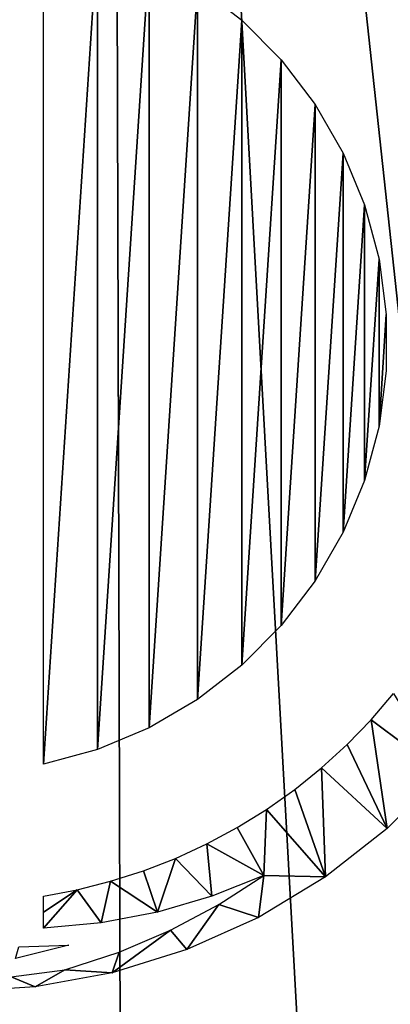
# Model space of a CAD drawing. Header units: millimetres. Extents: x -68 to 68, y 0 to 255.
# Tile 32 of 217: x -19.72 to -18.01, y 14.49 to 19.05. Entities that reach past the tile are written whole.
import ezdxf

# ---------------------------------------------------------------- set-up
doc = ezdxf.new("R2010")
doc.units = ezdxf.units.MM
doc.header["$LTSCALE"] = 41.718519
for name, color, linetype in [('5', 7, 'CONTINUOUS'), ('56', 7, 'CONTINUOUS'), ('75', 7, 'CONTINUOUS'), ('76', 7, 'CONTINUOUS'), ('78', 7, 'CONTINUOUS')]:
    doc.layers.add(name, color=color, linetype=linetype)

msp = doc.modelspace()

# ---------------------------------------------------------------- linework, layer by layer
at = {"layer": '5', "color": 7, "linetype": 'Continuous', "true_color": 0xf5f5f5}
for points in [[(-19.3025, 30, 64.6812), (-22.4052, 30, 63.6731), (-19.2176, 0.2869, 63.352), (-19.3025, 30, 64.6812)], [(-19.2176, 0.2869, 63.352), (-22.4052, 30, 63.6731), (-20.7666, 0.2869, 62.8613), (-19.2176, 0.2869, 63.352)], [(-16.1549, 30, 65.5383), (-19.3025, 30, 64.6812), (-16.0859, 0.2869, 64.2187), (-16.1549, 30, 65.5383)], [(-16.0859, 0.2869, 64.2187), (-19.3025, 30, 64.6812), (-17.6571, 0.2869, 63.8046), (-16.0859, 0.2869, 64.2187)], [(-17.6571, 0.2869, 63.8046), (-19.3025, 30, 64.6812), (-19.2176, 0.2869, 63.352), (-17.6571, 0.2869, 63.8046)]]:
    msp.add_3dface(points, dxfattribs=at)
at = {"layer": '56', "linetype": 'Continuous'}
for points in [[(-18.6604, 12.6392, -69.5), (-18.4064, 12.8237, -69.5), (-6.499, 19.3638, -69.5), (-18.6604, 12.6392, -69.5)], [(-6.4778, 18.7131, -69.5), (-18.6604, 12.6392, -69.5), (-6.499, 19.3638, -69.5), (-6.4778, 18.7131, -69.5)], [(-18.4064, 12.8237, -69.5), (-18.1776, 13.0386, -69.5), (-6.499, 19.3638, -69.5), (-18.4064, 12.8237, -69.5)], [(-18.1776, 13.0386, -69.5), (-17.9775, 13.2805, -69.5), (-6.499, 19.3638, -69.5), (-18.1776, 13.0386, -69.5)], [(-18.9356, 12.4879, -69.5), (-18.6604, 12.6392, -69.5), (-6.4778, 18.7131, -69.5), (-18.9356, 12.4879, -69.5)], [(-6.3916, 18.0676, -69.5), (-18.9356, 12.4879, -69.5), (-6.4778, 18.7131, -69.5), (-6.3916, 18.0676, -69.5)], [(-6.2412, 17.4342, -69.5), (-18.9356, 12.4879, -69.5), (-6.3916, 18.0676, -69.5), (-6.2412, 17.4342, -69.5)], [(-19.2274, 12.3724, -69.5), (-18.9356, 12.4879, -69.5), (-6.2412, 17.4342, -69.5), (-19.2274, 12.3724, -69.5)], [(-6.0283, 16.8189, -69.5), (-19.2274, 12.3724, -69.5), (-6.2412, 17.4342, -69.5), (-6.0283, 16.8189, -69.5)], [(-5.7548, 16.228, -69.5), (-19.2274, 12.3724, -69.5), (-6.0283, 16.8189, -69.5), (-5.7548, 16.228, -69.5)], [(-5.4236, 15.6674, -69.5), (-19.2274, 12.3724, -69.5), (-5.7548, 16.228, -69.5), (-5.4236, 15.6674, -69.5)], [(-19.5316, 12.2943, -69.5), (-19.2274, 12.3724, -69.5), (-5.4236, 15.6674, -69.5), (-19.5316, 12.2943, -69.5)], [(-5.0442, 15.1504, -69.5), (-19.5316, 12.2943, -69.5), (-5.4236, 15.6674, -69.5), (-5.0442, 15.1504, -69.5)], [(-4.6156, 14.6733, -69.5), (-19.5316, 12.2943, -69.5), (-5.0442, 15.1504, -69.5), (-4.6156, 14.6733, -69.5)], [(-4.1421, 14.2407, -69.5), (-19.5316, 12.2943, -69.5), (-4.6156, 14.6733, -69.5), (-4.1421, 14.2407, -69.5)]]:
    msp.add_3dface(points, dxfattribs=at)
at = {"layer": '75', "color": 7, "linetype": 'Continuous'}
msp.add_3dface([(-19.4947, 14.769, -83.4335), (-19.7421, 14.7074, -81.5267), (-19.7267, 14.7602, -85.1769), (-19.4947, 14.769, -83.4335)], dxfattribs=at)
at = {"layer": '76', "color": 7, "linetype": 'Continuous'}
for points in [[(-18.0981, 15.8098, -100.8084), (-17.9945, 15.9309, -100.8084), (-17.767, 15.5639, -71.4), (-18.0981, 15.8098, -100.8084)], [(-18.209, 15.6954, -100.8084), (-18.0981, 15.8098, -100.8084), (-18.0234, 15.3076, -71.4), (-18.209, 15.6954, -100.8084)], [(-18.0234, 15.3076, -71.4), (-18.0981, 15.8098, -100.8084), (-17.767, 15.5639, -71.4), (-18.0234, 15.3076, -71.4)], [(-18.3267, 15.5879, -100.8084), (-18.209, 15.6954, -100.8084), (-18.0234, 15.3076, -71.4), (-18.3267, 15.5879, -100.8084)], [(-18.4507, 15.488, -100.8084), (-18.3267, 15.5879, -100.8084), (-18.3084, 15.0843, -71.4), (-18.4507, 15.488, -100.8084)], [(-18.3084, 15.0843, -71.4), (-18.3267, 15.5879, -100.8084), (-18.0234, 15.3076, -71.4), (-18.3084, 15.0843, -71.4)], [(-18.5807, 15.3958, -100.8084), (-18.4507, 15.488, -100.8084), (-18.3084, 15.0843, -71.4), (-18.5807, 15.3958, -100.8084)], [(-18.7162, 15.3118, -100.8084), (-18.5807, 15.3958, -100.8084), (-18.5934, 15.0902, -82.673), (-18.7162, 15.3118, -100.8084)], [(-18.5934, 15.0902, -82.673), (-18.5807, 15.3958, -100.8084), (-18.3084, 15.0843, -71.4), (-18.5934, 15.0902, -82.673)], [(-18.8565, 15.2363, -100.8084), (-18.7162, 15.3118, -100.8084), (-18.5934, 15.0902, -82.673), (-18.8565, 15.2363, -100.8084)], [(-19.0012, 15.1696, -100.8084), (-18.8565, 15.2363, -100.8084), (-18.8333, 14.9945, -84.4758), (-19.0012, 15.1696, -100.8084)], [(-18.8333, 14.9945, -84.4758), (-18.8565, 15.2363, -100.8084), (-18.5934, 15.0902, -82.673), (-18.8333, 14.9945, -84.4758)], [(-19.1497, 15.1119, -100.8084), (-19.0012, 15.1696, -100.8084), (-19.0853, 14.9208, -86.3669), (-19.1497, 15.1119, -100.8084)], [(-19.0853, 14.9208, -86.3669), (-19.0012, 15.1696, -100.8084), (-18.8333, 14.9945, -84.4758), (-19.0853, 14.9208, -86.3669)], [(-19.3016, 15.0634, -100.8084), (-19.1497, 15.1119, -100.8084), (-19.0853, 14.9208, -86.3669), (-19.3016, 15.0634, -100.8084)], [(-18.8016, 14.9568, -81.0696), (-18.5934, 15.0902, -82.673), (-18.6185, 14.8968, -71.4), (-18.8016, 14.9568, -81.0696)], [(-18.6185, 14.8968, -71.4), (-18.5934, 15.0902, -82.673), (-18.3084, 15.0843, -71.4), (-18.6185, 14.8968, -71.4)], [(-19.6127, 14.8469, -90.3271), (-19.6127, 14.9214, -95.6026), (-19.4561, 15.0244, -100.8084), (-19.6127, 14.8469, -90.3271)], [(-19.6127, 14.8469, -90.3271), (-19.4561, 15.0244, -100.8084), (-19.3462, 14.8711, -88.3245), (-19.6127, 14.8469, -90.3271)], [(-19.6127, 14.9949, -100.8084), (-19.4561, 15.0244, -100.8084), (-19.6127, 14.9214, -95.6026), (-19.6127, 14.9949, -100.8084)], [(-19.4561, 15.0244, -100.8084), (-19.3016, 15.0634, -100.8084), (-19.3462, 14.8711, -88.3245), (-19.4561, 15.0244, -100.8084)], [(-19.3462, 14.8711, -88.3245), (-19.3016, 15.0634, -100.8084), (-19.0853, 14.9208, -86.3669), (-19.3462, 14.8711, -88.3245)], [(-19.0253, 14.8381, -79.3468), (-18.8016, 14.9568, -81.0696), (-18.9488, 14.7481, -71.4), (-19.0253, 14.8381, -79.3468)], [(-18.9488, 14.7481, -71.4), (-18.8016, 14.9568, -81.0696), (-18.6185, 14.8968, -71.4), (-18.9488, 14.7481, -71.4)], [(-19.263, 14.7367, -77.5172), (-19.0253, 14.8381, -79.3468), (-19.2947, 14.6404, -71.4), (-19.263, 14.7367, -77.5172)], [(-19.2947, 14.6404, -71.4), (-19.0253, 14.8381, -79.3468), (-18.9488, 14.7481, -71.4), (-19.2947, 14.6404, -71.4)], [(-19.5127, 14.6546, -75.5934), (-19.263, 14.7367, -77.5172), (-19.2947, 14.6404, -71.4), (-19.5127, 14.6546, -75.5934)], [(-20.0127, 14.5532, -71.4), (-19.7617, 14.6225, -75.5934), (-19.6511, 14.5751, -71.4), (-20.0127, 14.5532, -71.4)], [(-19.7617, 14.6225, -75.5934), (-19.5127, 14.6546, -75.5934), (-19.6511, 14.5751, -71.4), (-19.7617, 14.6225, -75.5934)], [(-19.6511, 14.5751, -71.4), (-19.5127, 14.6546, -75.5934), (-19.2947, 14.6404, -71.4), (-19.6511, 14.5751, -71.4)]]:
    msp.add_3dface(points, dxfattribs=at)
at = {"layer": '78', "color": 7, "linetype": 'Continuous'}
for points in [[(-19.6127, 15.6044, -101.4), (-19.6127, 19.502, -101.4), (-19.3628, 19.4335, -101.4), (-19.6127, 15.6044, -101.4)], [(-19.3628, 15.6729, -101.4), (-19.6127, 15.6044, -101.4), (-19.3628, 19.4335, -101.4), (-19.3628, 15.6729, -101.4)], [(-19.124, 19.3331, -101.4), (-19.3628, 15.6729, -101.4), (-19.3628, 19.4335, -101.4), (-19.124, 19.3331, -101.4)], [(-19.124, 15.7733, -101.4), (-19.3628, 15.6729, -101.4), (-19.124, 19.3331, -101.4), (-19.124, 15.7733, -101.4)], [(-18.9002, 19.2025, -101.4), (-19.124, 15.7733, -101.4), (-19.124, 19.3331, -101.4), (-18.9002, 19.2025, -101.4)], [(-18.9002, 15.9039, -101.4), (-19.124, 15.7733, -101.4), (-18.9002, 19.2025, -101.4), (-18.9002, 15.9039, -101.4)], [(-18.6953, 19.0439, -101.4), (-18.9002, 15.9039, -101.4), (-18.9002, 19.2025, -101.4), (-18.6953, 19.0439, -101.4)], [(-18.6953, 16.0625, -101.4), (-18.9002, 15.9039, -101.4), (-18.6953, 19.0439, -101.4), (-18.6953, 16.0625, -101.4)], [(-18.5128, 18.8601, -101.4), (-18.6953, 16.0625, -101.4), (-18.6953, 19.0439, -101.4), (-18.5128, 18.8601, -101.4)], [(-18.5128, 16.2462, -101.4), (-18.6953, 16.0625, -101.4), (-18.5128, 18.8601, -101.4), (-18.5128, 16.2462, -101.4)], [(-18.3556, 18.6541, -101.4), (-18.5128, 16.2462, -101.4), (-18.5128, 18.8601, -101.4), (-18.3556, 18.6541, -101.4)], [(-18.3556, 16.4523, -101.4), (-18.5128, 16.2462, -101.4), (-18.3556, 18.6541, -101.4), (-18.3556, 16.4523, -101.4)], [(-18.2266, 18.4294, -101.4), (-18.3556, 16.4523, -101.4), (-18.3556, 18.6541, -101.4), (-18.2266, 18.4294, -101.4)], [(-18.2266, 16.677, -101.4), (-18.3556, 16.4523, -101.4), (-18.2266, 18.4294, -101.4), (-18.2266, 16.677, -101.4)], [(-18.1279, 18.1899, -101.4), (-18.2266, 16.677, -101.4), (-18.2266, 18.4294, -101.4), (-18.1279, 18.1899, -101.4)], [(-18.1279, 16.9165, -101.4), (-18.2266, 16.677, -101.4), (-18.1279, 18.1899, -101.4), (-18.1279, 16.9165, -101.4)], [(-18.0611, 17.9396, -101.4), (-18.1279, 16.9165, -101.4), (-18.1279, 18.1899, -101.4), (-18.0611, 17.9396, -101.4)], [(-18.0611, 17.1667, -101.4), (-18.1279, 16.9165, -101.4), (-18.0611, 17.9396, -101.4), (-18.0611, 17.1667, -101.4)], [(-18.0275, 17.6827, -101.4), (-18.0611, 17.1667, -101.4), (-18.0611, 17.9396, -101.4), (-18.0275, 17.6827, -101.4)], [(-18.0275, 17.4236, -101.4), (-18.0611, 17.1667, -101.4), (-18.0275, 17.6827, -101.4), (-18.0275, 17.4236, -101.4)]]:
    msp.add_3dface(points, dxfattribs=at)

doc.saveas('drawing.dxf')
